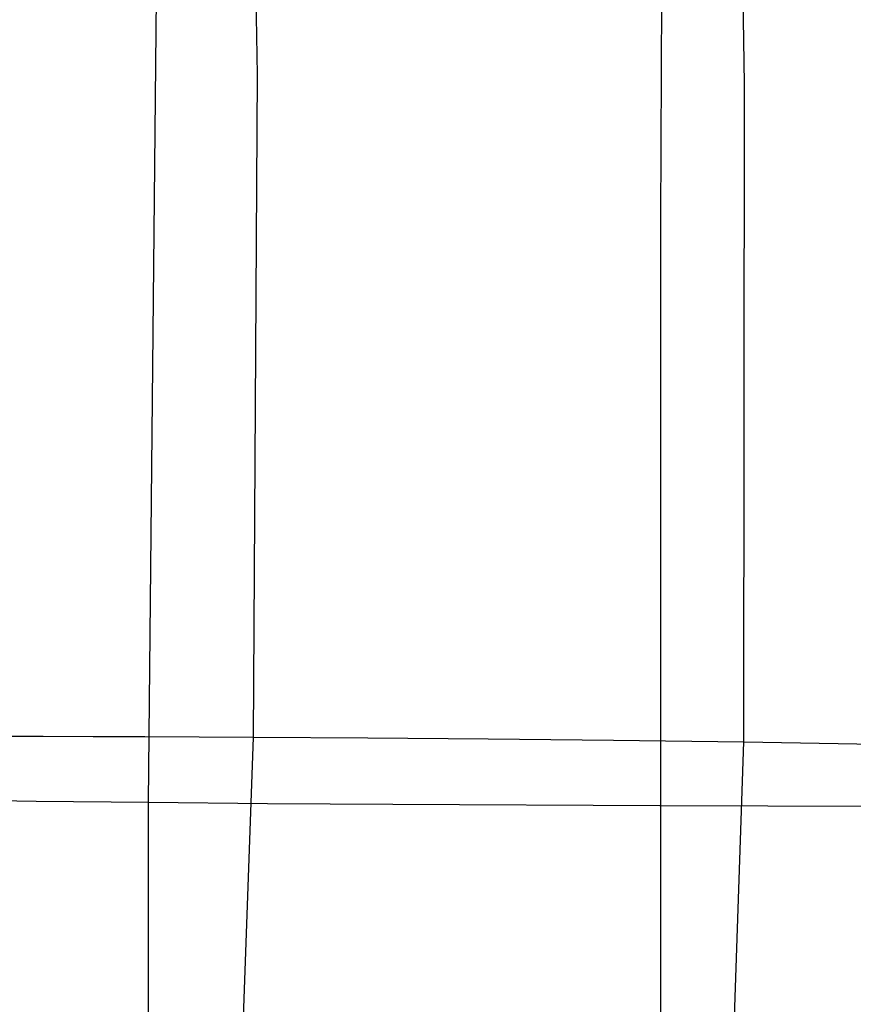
# Model space of a CAD drawing. Extents: x -353 to 1161, y -766 to 145.
# Tile 25 of 74: x -257 to -160, y -196 to -82. Entities that reach past the tile are written whole.
import ezdxf

# ---------------------------------------------------------------- set-up
doc = ezdxf.new("R2010")
doc.units = 0
doc.layers.add('DEFAULT', color=7, linetype='CONTINUOUS')

msp = doc.modelspace()

# ---------------------------------------------------------------- linework, layer by layer
at = {"layer": 'DEFAULT'}
for p, q in [((-229.22, -88.86, 295.47), (-230.4, -15.43, 294.48)), ((-241.81, -172.98, 1.69), (-240.51, -41.41, 2.61)), ((-182.56, -105.57, -2.9), (-182.27, -41.69, -1.63)), ((-172.87, -89.89, 306.2), (-173.5, -52.41, 304.43)), ((-229.68, -165.43, 295.45), (-229.22, -88.86, 295.47)), ((-172.97, -165.99, 308.48), (-172.87, -89.89, 306.2)), ((-182.56, -514.49, -2.9), (-182.56, -105.57, -2.9)), ((-259.6, -165.33, 285.62), (-254, -165.34, 287.69)), ((-254, -165.34, 287.69), (-248.21, -165.35, 289.71)), ((-248.21, -165.35, 289.71), (-242.22, -165.37, 291.67)), ((-242.22, -165.37, 291.67), (-229.68, -165.43, 295.45)), ((-231.01, -202.8, 295.29), (-229.68, -165.43, 295.45)), ((-229.68, -165.43, 295.45), (-216.44, -165.52, 299.01)), ((-216.44, -165.52, 299.01), (-202.54, -165.63, 302.37)), ((-202.54, -165.63, 302.37), (-188.03, -165.79, 305.52)), ((-188.03, -165.79, 305.52), (-172.97, -165.99, 308.48)), ((-175.47, -239.63, 309.59), (-172.97, -165.99, 308.48)), ((-172.97, -165.99, 308.48), (-141.37, -166.55, 313.8)), ((-260.96, -172.75, 4.57), (-254.79, -172.83, 3.53)), ((-254.79, -172.83, 3.53), (-241.81, -172.98, 1.69)), ((-241.81, -447.08, 1.69), (-241.81, -172.98, 1.69)), ((-241.81, -172.98, 1.69), (-228.05, -173.1, 0.13)), ((-228.05, -173.1, 0.13), (-213.56, -173.2, -1.17)), ((-213.56, -173.2, -1.17), (-182.67, -173.35, -3.08)), ((-182.67, -173.35, -3.08), (-149.67, -173.45, -4.25))]:
    msp.add_line(p, q, dxfattribs=at)

doc.saveas('drawing.dxf')
